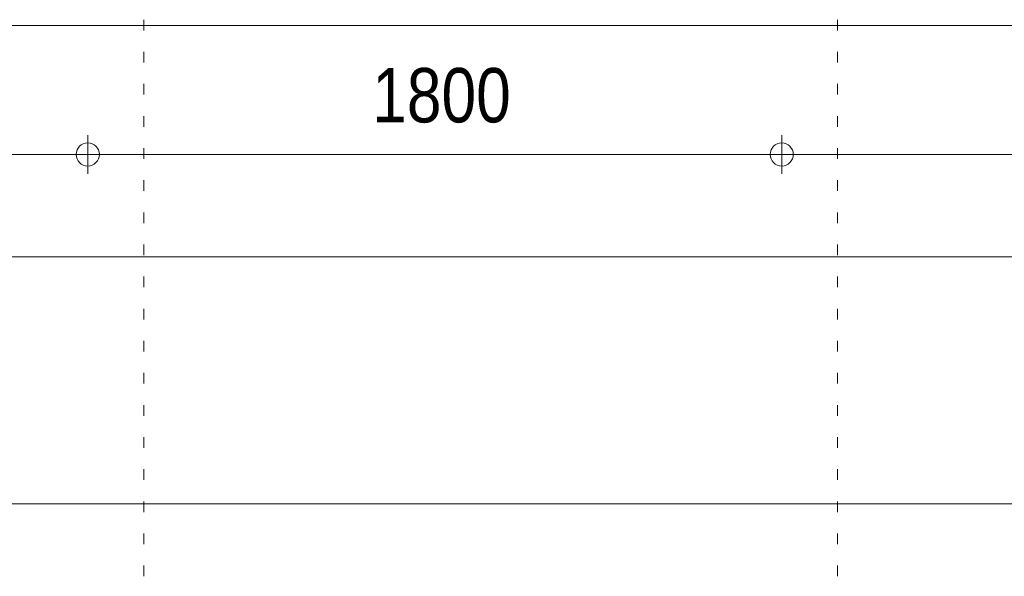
# Model space of a CAD drawing. Header units: millimetres. Extents: x 18442 to 242186, y -49554 to 63508.
# Tile 102 of 175: x 233264 to 235818, y -43033 to -41589. Entities that reach past the tile are written whole.
import ezdxf

# ---------------------------------------------------------------- set-up
doc = ezdxf.new("R2010")
doc.units = ezdxf.units.MM
doc.header["$LTSCALE"] = 400
doc.header["$PDMODE"] = 1
doc.header["$PDSIZE"] = 15
doc.linetypes.add('STYLE_01', pattern=[0.416641, 0.208282, -0.208359])
doc.linetypes.add('STYLE_05', pattern=[0.208282, 0.069427, -0.138855])
for name, color, linetype, lineweight in [('1800_GRID', 9, 'STYLE_01', 9), ('Dimension-Buitengevel', 92, 'Continuous', 25), ('None', 7, 'Continuous', 9)]:
    doc.layers.add(name, color=color, linetype=linetype, lineweight=lineweight)
doc.styles.add('Abadi MT Condensed Light', font='txt', dxfattribs={"height": 176.388889})

# ---------------------------------------------------------------- blocks, each defined once
blk = doc.blocks.new('*U755')
at = {"layer": 'None', "color": 43, "linetype": 'Continuous', "lineweight": 9}
blk.add_line((58491.1, -35355.5), (43205.4, -35355.5), dxfattribs=at)
blk = doc.blocks.new('*U1252')
at = {"layer": 'None', "color": 140, "linetype": 'Continuous', "lineweight": 15}
blk.add_line((51420.3, -36596.5), (58504.9, -36596.5), dxfattribs=at)
blk = doc.blocks.new('*U1645')
at = {"layer": 'Dimension-Buitengevel', "color": 43, "insert": (54783.8, -35465.7), "char_height": 141.11, "attachment_point": 1, "style": 'Abadi MT Condensed Light'}
blk.add_mtext('1800', dxfattribs=at)
blk = doc.blocks.new('*U2433')
at = {"layer": '1800_GRID', "color": 43, "linetype": 'STYLE_05', "lineweight": 9}
for p, q in [((54191.1, -36784.4), (54191.1, -4384.4)), ((55991.1, -36784.4), (55991.1, -4384.4))]:
    blk.add_line(p, q, dxfattribs=at)
blk = doc.blocks.new('*U2434')
at = {"layer": '1800_GRID', "color": 43, "linetype": 'STYLE_05', "lineweight": 9}
for p, q in [((54191.1, -36784.4), (54191.1, -4384.4)), ((55991.1, -36784.4), (55991.1, -4384.4))]:
    blk.add_line(p, q, dxfattribs=at)
at = {"layer": '1800_GRID', "color": 43, "linetype": 'Continuous', "lineweight": 5}
blk.add_point((55991.1, -36784.4), dxfattribs=at)

msp = doc.modelspace()

# ---------------------------------------------------------------- linework, layer by layer
at = {"layer": 'Dimension-Buitengevel', "color": 43, "linetype": 'Continuous', "lineweight": 9}
for p, q in [((233440.7849, -41888.38115), (233440.7849, -41988.38115)), ((233440.7849, -41888.38115), (233440.7849, -41988.38115)), ((235240.7849, -41888.38115), (235240.7849, -41988.38115)), ((235240.7849, -41888.38115), (235240.7849, -41988.38115)), ((233440.7849, -41938.38115), (231640.7849, -41938.38115)), ((233440.7849, -41938.38115), (233390.7849, -41938.38115)), ((235240.7849, -41938.38115), (233440.7849, -41938.38115)), ((233490.7849, -41938.38115), (233440.7849, -41938.38115)), ((235240.7849, -41938.38115), (235190.7849, -41938.38115)), ((237885.7849, -41938.38115), (235240.7849, -41938.38115)), ((235290.7849, -41938.38115), (235240.7849, -41938.38115)), ((237785.7849, -42203.60012), (222590.98266, -42203.60012))]:
    msp.add_line(p, q, dxfattribs=at)
at = {"layer": 'Dimension-Buitengevel', "color": 43, "lineweight": 9}
for centre in [(233440.7849, -41938.38115), (233440.7849, -41938.38115), (235240.7849, -41938.38115), (235240.7849, -41938.38115)]:
    msp.add_circle(centre, 29.99817, dxfattribs=at)

# ---------------------------------------------------------------- block references
at = {"layer": '1800_GRID', "color": 7}
for name in ['*U2434', '*U2433']:
    msp.add_blockref(name, (179394.72553, -6248.38115), dxfattribs=at)
at = {"layer": 'Dimension-Buitengevel', "color": 7}
msp.add_blockref('*U1645', (179394.72553, -6248.38115), dxfattribs=at)
at = {"layer": 'None', "color": 7}
for name in ['*U755', '*U1252']:
    msp.add_blockref(name, (179394.72553, -6248.38115), dxfattribs=at)

doc.saveas('drawing.dxf')
